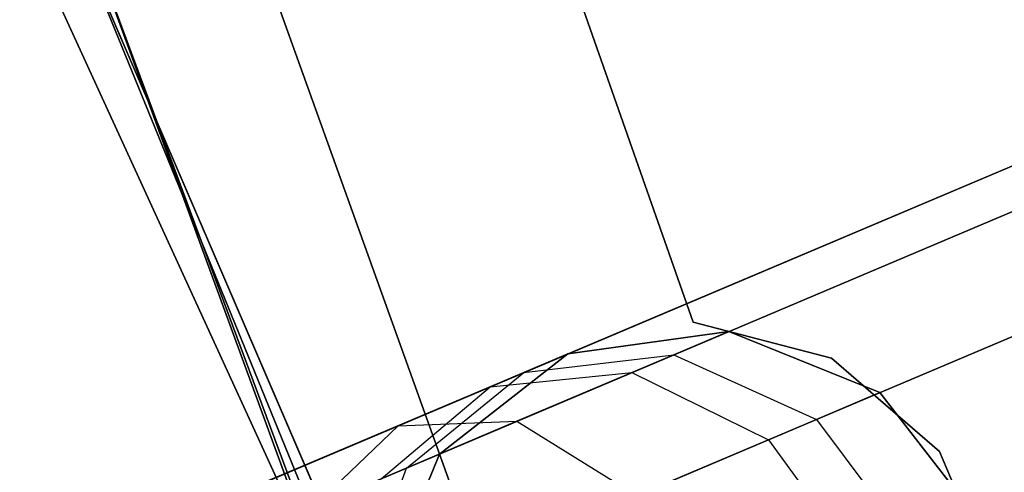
# Model space of a CAD drawing. Extents: x -129 to 129, y -127 to 130.
# Tile 57 of 188: x -58.19 to -55.05, y -21.95 to -20.51. Entities that reach past the tile are written whole.
import ezdxf

# ---------------------------------------------------------------- set-up
doc = ezdxf.new("R2010")
doc.units = 0
doc.header["$LTSCALE"] = 25.4
doc.layers.get('0').update_dxf_attribs({"linetype": 'CONTINUOUS'})

# ---------------------------------------------------------------- blocks, each defined once
blk = doc.blocks.new('NOME_B_PM2_STL')
at = {"color": 0}
for p, q in [((70.8871, -16.2964, 18.9499), (74.0697, -25.1577, 18.9499)), ((74.0697, -25.1577, 17.9499), (70.8871, -16.2964, 17.9499)), ((70.8871, -16.2964, 18.9499), (74.0697, -25.1577, 18.9499)), ((74.0697, -25.1577, 17.9499), (70.8871, -16.2964, 17.9499)), ((73.7666, -25.7012, 540.5779), (70.5046, -16.7872, 540.5779)), ((70.5046, -16.7872, 525.5779), (73.7666, -25.7012, 525.5779)), ((70.5046, -16.7872, 525.5779), (73.7666, -25.7012, 525.5779)), ((73.7666, -25.7012, 540.5779), (70.5046, -16.7872, 540.5779)), ((73.8962, -25.9838, 26.5779), (70.5895, -17.0863, 26.5779)), ((70.5895, -17.0863, 17.0779), (73.8962, -25.9838, 17.0779)), ((70.5895, -17.0863, 17.0779), (73.8962, -25.9838, 17.0779)), ((73.8962, -25.9838, 26.5779), (70.5895, -17.0863, 26.5779)), ((74.1461, -22.7024, 23.0779), (72.279, -17.3968, 23.0779)), ((72.279, -17.3968, 21.0779), (74.1461, -22.7024, 21.0779)), ((72.279, -17.3968, 21.0779), (74.1461, -22.7024, 21.0779)), ((74.1461, -22.7024, 23.0779), (72.279, -17.3968, 23.0779)), ((74.1461, -22.7024, 699.0779), (72.279, -17.3968, 699.0779)), ((72.279, -17.3968, 697.0779), (74.1461, -22.7024, 697.0779)), ((72.279, -17.3968, 697.0779), (74.1461, -22.7024, 697.0779)), ((74.1461, -22.7024, 699.0779), (72.279, -17.3968, 699.0779)), ((74.1461, -22.7024, 335.0779), (72.279, -17.3968, 335.0779)), ((72.279, -17.3968, 333.0779), (74.1461, -22.7024, 333.0779)), ((72.279, -17.3968, 333.0779), (74.1461, -22.7024, 333.0779)), ((74.1461, -22.7024, 335.0779), (72.279, -17.3968, 335.0779)), ((74.1461, -22.7024, 536.0779), (72.279, -17.3968, 536.0779)), ((72.279, -17.3968, 534.0779), (74.1461, -22.7024, 534.0779)), ((72.279, -17.3968, 534.0779), (74.1461, -22.7024, 534.0779)), ((74.1461, -22.7024, 536.0779), (72.279, -17.3968, 536.0779)), ((74.743, -27.745, 702.0779), (71.1576, -18.9561, 702.0779)), ((71.1576, -18.9561, 692.5779), (74.743, -27.745, 692.5779)), ((71.1576, -18.9561, 692.5779), (74.743, -27.745, 692.5779)), ((74.743, -27.745, 702.0779), (71.1576, -18.9561, 702.0779)), ((71.5693, -20.0394, 19.0779), (75.3153, -28.7528, 19.0779)), ((75.3153, -28.7528, 20.0779), (71.5693, -20.0394, 20.0779)), ((71.5693, -20.0394, 19.0779), (75.3153, -28.7528, 19.0779)), ((75.3153, -28.7528, 20.0779), (71.5693, -20.0394, 20.0779)), ((75.9649, -30.063, 343.5779), (72.0113, -21.4335, 343.5779)), ((72.0113, -21.4335, 328.5779), (75.9649, -30.063, 328.5779)), ((72.0113, -21.4335, 328.5779), (75.9649, -30.063, 328.5779)), ((75.9649, -30.063, 343.5779), (72.0113, -21.4335, 343.5779)), ((76.4508, -21.6594, 524.5779), (30.4055, -41.1487, 524.5779)), ((76.4508, -21.6594, 524.5779), (30.4055, -41.1487, 524.5779)), ((30.4055, -41.1487, 344.5779), (76.4508, -21.6594, 344.5779)), ((30.4055, -41.1487, 344.5779), (76.4508, -21.6594, 344.5779)), ((76.503, -21.7828, 525.0779), (30.4577, -41.2721, 525.0779)), ((76.503, -21.7828, 525.0779), (30.4577, -41.2721, 525.0779)), ((76.503, -21.7828, 524.0779), (30.4577, -41.2721, 524.0779)), ((76.503, -21.7828, 524.0779), (30.4577, -41.2721, 524.0779)), ((30.4577, -41.2721, 344.0779), (76.503, -21.7828, 344.0779)), ((30.4577, -41.2721, 344.0779), (76.503, -21.7828, 344.0779)), ((30.4577, -41.2721, 345.0779), (76.503, -21.7828, 345.0779)), ((30.4577, -41.2721, 345.0779), (76.503, -21.7828, 345.0779)), ((76.6457, -22.1198, 525.4439), (30.6004, -41.6091, 525.4439)), ((76.6457, -22.1198, 525.4439), (30.6004, -41.6091, 525.4439)), ((76.6457, -22.1198, 523.7119), (30.6004, -41.6091, 523.7119)), ((76.6457, -22.1198, 523.7119), (30.6004, -41.6091, 523.7119)), ((30.6004, -41.6091, 343.7118), (76.6457, -22.1198, 343.7118)), ((30.6004, -41.6091, 343.7118), (76.6457, -22.1198, 343.7118)), ((30.6004, -41.6091, 345.4439), (76.6457, -22.1198, 345.4439)), ((30.6004, -41.6091, 345.4439), (76.6457, -22.1198, 345.4439)), ((74.5856, -22.8167, 23.0779), (74.1461, -22.7024, 23.0779)), ((74.1461, -22.7024, 23.0779), (74.1461, -22.7024, 21.0779)), ((74.1461, -22.7024, 21.0779), (74.5856, -22.8167, 21.0779)), ((74.1461, -22.7024, 23.0779), (74.1461, -22.7024, 21.0779)), ((74.1461, -22.7024, 21.0779), (74.5856, -22.8167, 21.0779)), ((74.5856, -22.8167, 23.0779), (74.1461, -22.7024, 23.0779)), ((74.5856, -22.8167, 699.0779), (74.1461, -22.7024, 699.0779)), ((74.1461, -22.7024, 699.0779), (74.1461, -22.7024, 697.0779)), ((74.1461, -22.7024, 697.0779), (74.5856, -22.8167, 697.0779)), ((74.1461, -22.7024, 699.0779), (74.1461, -22.7024, 697.0779)), ((74.1461, -22.7024, 697.0779), (74.5856, -22.8167, 697.0779)), ((74.5856, -22.8167, 699.0779), (74.1461, -22.7024, 699.0779)), ((74.5856, -22.8167, 335.0779), (74.1461, -22.7024, 335.0779)), ((74.1461, -22.7024, 335.0779), (74.1461, -22.7024, 333.0779)), ((74.1461, -22.7024, 333.0779), (74.5856, -22.8167, 333.0779)), ((74.1461, -22.7024, 335.0779), (74.1461, -22.7024, 333.0779)), ((74.1461, -22.7024, 333.0779), (74.5856, -22.8167, 333.0779)), ((74.5856, -22.8167, 335.0779), (74.1461, -22.7024, 335.0779)), ((74.5856, -22.8167, 536.0779), (74.1461, -22.7024, 536.0779)), ((74.1461, -22.7024, 536.0779), (74.1461, -22.7024, 534.0779)), ((74.1461, -22.7024, 534.0779), (74.5856, -22.8167, 534.0779)), ((74.1461, -22.7024, 536.0779), (74.1461, -22.7024, 534.0779)), ((74.1461, -22.7024, 534.0779), (74.5856, -22.8167, 534.0779)), ((74.5856, -22.8167, 536.0779), (74.1461, -22.7024, 536.0779)), ((74.2594, -22.7324, 699.0779), (73.7468, -22.8039, 699.0779)), ((73.7468, -22.8039, 534.0779), (74.2594, -22.7324, 534.0779)), ((74.2594, -22.7324, 699.0779), (73.7468, -22.8039, 699.0779)), ((74.2594, -22.7324, 693.5779), (73.7468, -22.8039, 693.5779)), ((74.2594, -22.7324, 693.5779), (73.7468, -22.8039, 693.5779)), ((74.2594, -22.7324, 539.5779), (73.7468, -22.8039, 539.5779)), ((74.2594, -22.7324, 539.5779), (73.7468, -22.8039, 539.5779)), ((73.7468, -22.8039, 534.0779), (74.2594, -22.7324, 534.0779)), ((74.2594, -22.7324, 335.0779), (73.7468, -22.8039, 335.0779)), ((73.7468, -22.8039, 21.0779), (74.2594, -22.7324, 21.0779)), ((74.2594, -22.7324, 335.0779), (73.7468, -22.8039, 335.0779)), ((74.2594, -22.7324, 329.5779), (73.7468, -22.8039, 329.5779)), ((74.2594, -22.7324, 329.5779), (73.7468, -22.8039, 329.5779)), ((74.2594, -22.7324, 25.5779), (73.7468, -22.8039, 25.5779)), ((74.2594, -22.7324, 25.5779), (73.7468, -22.8039, 25.5779)), ((73.7468, -22.8039, 21.0779), (74.2594, -22.7324, 21.0779)), ((73.951, -22.863, 26.8279), (74.2594, -22.7324, 25.5779)), ((73.951, -22.863, 26.8279), (74.2594, -22.7324, 25.5779)), ((74.2594, -22.7324, 693.5779), (74.0842, -22.8066, 692.6212)), ((74.2594, -22.7324, 693.5779), (74.0842, -22.8066, 692.6212)), ((74.0842, -22.8066, 540.5345), (74.2594, -22.7324, 539.5779)), ((74.0842, -22.8066, 540.5345), (74.2594, -22.7324, 539.5779)), ((74.2594, -22.7324, 329.5779), (74.0842, -22.8066, 328.6212)), ((74.2594, -22.7324, 329.5779), (74.0842, -22.8066, 328.6212)), ((74.7392, -22.9268, 699.0779), (74.2594, -22.7324, 699.0779)), ((74.2594, -22.7324, 534.0779), (74.7392, -22.9268, 534.0779)), ((74.2594, -22.7324, 699.0779), (74.2594, -22.7324, 693.5779)), ((74.7392, -22.9268, 699.0779), (74.2594, -22.7324, 699.0779)), ((74.7392, -22.9268, 693.5779), (74.2594, -22.7324, 693.5779)), ((74.2594, -22.7324, 699.0779), (74.2594, -22.7324, 693.5779)), ((74.7392, -22.9268, 693.5779), (74.2594, -22.7324, 693.5779)), ((74.7392, -22.9268, 539.5779), (74.2594, -22.7324, 539.5779)), ((74.2594, -22.7324, 539.5779), (74.2594, -22.7324, 534.0779)), ((74.7392, -22.9268, 539.5779), (74.2594, -22.7324, 539.5779)), ((74.2594, -22.7324, 534.0779), (74.7392, -22.9268, 534.0779)), ((74.2594, -22.7324, 539.5779), (74.2594, -22.7324, 534.0779)), ((74.7392, -22.9268, 335.0779), (74.2594, -22.7324, 335.0779)), ((74.2594, -22.7324, 21.0779), (74.7392, -22.9268, 21.0779)), ((74.2594, -22.7324, 335.0779), (74.2594, -22.7324, 329.5779)), ((74.7392, -22.9268, 335.0779), (74.2594, -22.7324, 335.0779)), ((74.7392, -22.9268, 329.5779), (74.2594, -22.7324, 329.5779)), ((74.2594, -22.7324, 335.0779), (74.2594, -22.7324, 329.5779)), ((74.7392, -22.9268, 329.5779), (74.2594, -22.7324, 329.5779)), ((74.7392, -22.9268, 25.5779), (74.2594, -22.7324, 25.5779)), ((74.2594, -22.7324, 25.5779), (74.2594, -22.7324, 21.0779)), ((74.7392, -22.9268, 25.5779), (74.2594, -22.7324, 25.5779)), ((74.2594, -22.7324, 21.0779), (74.7392, -22.9268, 21.0779)), ((74.2594, -22.7324, 25.5779), (74.2594, -22.7324, 21.0779)), ((73.7468, -22.8039, 699.0779), (73.3385, -23.1222, 699.0779)), ((73.3385, -23.1222, 534.0779), (73.7468, -22.8039, 534.0779)), ((73.7468, -22.8039, 699.0779), (73.3385, -23.1222, 699.0779)), ((73.7468, -22.8039, 693.5779), (73.3385, -23.1222, 693.5779)), ((73.7468, -22.8039, 693.5779), (73.3385, -23.1222, 693.5779)), ((73.7468, -22.8039, 539.5779), (73.3385, -23.1222, 539.5779)), ((73.7468, -22.8039, 539.5779), (73.3385, -23.1222, 539.5779)), ((73.3385, -23.1222, 534.0779), (73.7468, -22.8039, 534.0779)), ((73.7468, -22.8039, 335.0779), (73.3385, -23.1222, 335.0779)), ((73.3385, -23.1222, 21.0779), (73.7468, -22.8039, 21.0779)), ((73.7468, -22.8039, 335.0779), (73.3385, -23.1222, 335.0779)), ((73.7468, -22.8039, 329.5779), (73.3385, -23.1222, 329.5779)), ((73.7468, -22.8039, 329.5779), (73.3385, -23.1222, 329.5779)), ((73.7468, -22.8039, 25.5779), (73.3385, -23.1222, 25.5779)), ((73.7468, -22.8039, 25.5779), (73.3385, -23.1222, 25.5779)), ((73.3385, -23.1222, 21.0779), (73.7468, -22.8039, 21.0779)), ((73.5, -22.9084, 26.5779), (73.7468, -22.8039, 25.5779)), ((73.5, -22.9084, 26.5779), (73.7468, -22.8039, 25.5779)), ((73.7468, -22.8039, 693.5779), (73.6066, -22.8633, 692.8125)), ((73.7468, -22.8039, 693.5779), (73.6066, -22.8633, 692.8125)), ((73.6066, -22.8633, 540.3432), (73.7468, -22.8039, 539.5779)), ((73.6066, -22.8633, 540.3432), (73.7468, -22.8039, 539.5779)), ((73.7468, -22.8039, 329.5779), (73.6066, -22.8633, 328.8125)), ((73.7468, -22.8039, 329.5779), (73.6066, -22.8633, 328.8125)), ((73.7468, -22.8039, 699.0779), (73.7468, -22.8039, 693.5779)), ((73.7468, -22.8039, 699.0779), (73.7468, -22.8039, 693.5779)), ((73.7468, -22.8039, 539.5779), (73.7468, -22.8039, 534.0779)), ((73.7468, -22.8039, 539.5779), (73.7468, -22.8039, 534.0779)), ((73.7468, -22.8039, 335.0779), (73.7468, -22.8039, 329.5779)), ((73.7468, -22.8039, 335.0779), (73.7468, -22.8039, 329.5779)), ((73.7468, -22.8039, 25.5779), (73.7468, -22.8039, 21.0779)), ((73.7468, -22.8039, 25.5779), (73.7468, -22.8039, 21.0779)), ((74.0842, -22.8066, 692.6212), (73.5851, -23.0178, 691.8101)), ((74.0842, -22.8066, 692.6212), (73.5851, -23.0178, 691.8101)), ((73.5851, -23.0178, 541.3456), (74.0842, -22.8066, 540.5345)), ((73.5851, -23.0178, 541.3456), (74.0842, -22.8066, 540.5345)), ((74.0842, -22.8066, 328.6212), (73.5851, -23.0178, 327.8101)), ((74.0842, -22.8066, 328.6212), (73.5851, -23.0178, 327.8101)), ((73.6066, -22.8633, 692.8125), (74.0842, -22.8066, 692.6212)), ((73.6066, -22.8633, 692.8125), (74.0842, -22.8066, 692.6212)), ((73.6066, -22.8633, 540.3432), (74.0842, -22.8066, 540.5345)), ((73.6066, -22.8633, 540.3432), (74.0842, -22.8066, 540.5345)), ((73.6066, -22.8633, 328.8125), (74.0842, -22.8066, 328.6212)), ((73.6066, -22.8633, 328.8125), (74.0842, -22.8066, 328.6212)), ((74.0842, -22.8066, 692.6212), (74.5383, -23.0118, 692.4811)), ((74.0842, -22.8066, 692.6212), (74.5383, -23.0118, 692.4811)), ((74.0842, -22.8066, 540.5345), (74.5383, -23.0118, 540.6746)), ((74.0842, -22.8066, 540.5345), (74.5383, -23.0118, 540.6746)), ((74.0842, -22.8066, 328.6212), (74.5383, -23.0118, 328.4811)), ((74.0842, -22.8066, 328.6212), (74.5383, -23.0118, 328.4811)), ((74.9293, -23.1137, 23.0779), (74.5856, -22.8167, 23.0779)), ((74.5856, -22.8167, 23.0779), (74.5856, -22.8167, 21.0779)), ((74.5856, -22.8167, 21.0779), (74.9293, -23.1137, 21.0779)), ((74.5856, -22.8167, 23.0779), (74.5856, -22.8167, 21.0779)), ((74.5856, -22.8167, 21.0779), (74.9293, -23.1137, 21.0779)), ((74.9293, -23.1137, 23.0779), (74.5856, -22.8167, 23.0779)), ((74.9293, -23.1137, 699.0779), (74.5856, -22.8167, 699.0779)), ((74.5856, -22.8167, 699.0779), (74.5856, -22.8167, 697.0779)), ((74.5856, -22.8167, 697.0779), (74.9293, -23.1137, 697.0779)), ((74.5856, -22.8167, 699.0779), (74.5856, -22.8167, 697.0779)), ((74.5856, -22.8167, 697.0779), (74.9293, -23.1137, 697.0779)), ((74.9293, -23.1137, 699.0779), (74.5856, -22.8167, 699.0779)), ((74.9293, -23.1137, 335.0779), (74.5856, -22.8167, 335.0779)), ((74.5856, -22.8167, 335.0779), (74.5856, -22.8167, 333.0779)), ((74.5856, -22.8167, 333.0779), (74.9293, -23.1137, 333.0779)), ((74.5856, -22.8167, 335.0779), (74.5856, -22.8167, 333.0779)), ((74.5856, -22.8167, 333.0779), (74.9293, -23.1137, 333.0779)), ((74.9293, -23.1137, 335.0779), (74.5856, -22.8167, 335.0779)), ((74.9293, -23.1137, 536.0779), (74.5856, -22.8167, 536.0779)), ((74.5856, -22.8167, 536.0779), (74.5856, -22.8167, 534.0779)), ((74.5856, -22.8167, 534.0779), (74.9293, -23.1137, 534.0779)), ((74.5856, -22.8167, 536.0779), (74.5856, -22.8167, 534.0779)), ((74.5856, -22.8167, 534.0779), (74.9293, -23.1137, 534.0779)), ((74.9293, -23.1137, 536.0779), (74.5856, -22.8167, 536.0779)), ((73.1083, -23.2196, 27.7429), (73.951, -22.863, 26.8279)), ((73.1083, -23.2196, 27.7429), (73.951, -22.863, 26.8279)), ((73.6066, -22.8633, 692.8125), (73.2073, -23.0322, 692.1636)), ((73.6066, -22.8633, 692.8125), (73.2073, -23.0322, 692.1636)), ((73.2073, -23.0322, 540.9921), (73.6066, -22.8633, 540.3432)), ((73.2073, -23.0322, 540.9921), (73.6066, -22.8633, 540.3432)), ((73.6066, -22.8633, 328.8125), (73.2073, -23.0322, 328.1636)), ((73.6066, -22.8633, 328.8125), (73.2073, -23.0322, 328.1636)), ((73.2334, -23.1667, 693.0038), (73.6066, -22.8633, 692.8125)), ((73.2334, -23.1667, 693.0038), (73.6066, -22.8633, 692.8125)), ((73.2334, -23.1667, 540.1519), (73.6066, -22.8633, 540.3432)), ((73.2334, -23.1667, 540.1519), (73.6066, -22.8633, 540.3432)), ((73.2334, -23.1667, 329.0038), (73.6066, -22.8633, 328.8125)), ((73.2334, -23.1667, 329.0038), (73.6066, -22.8633, 328.8125)), ((73.5, -22.9084, 26.5779), (73.951, -22.863, 26.8279)), ((73.5, -22.9084, 26.5779), (73.951, -22.863, 26.8279)), ((73.951, -22.863, 26.8279), (74.3856, -23.0765, 27.0109)), ((73.951, -22.863, 26.8279), (74.3856, -23.0765, 27.0109)), ((72.8259, -23.1937, 27.3099), (73.5, -22.9084, 26.5779)), ((72.8259, -23.1937, 27.3099), (73.5, -22.9084, 26.5779)), ((73.1535, -23.2005, 26.3279), (73.5, -22.9084, 26.5779)), ((73.1535, -23.2005, 26.3279), (73.5, -22.9084, 26.5779)), ((74.3856, -23.0765, 27.0109), (74.7392, -22.9268, 25.5779)), ((74.3856, -23.0765, 27.0109), (74.7392, -22.9268, 25.5779)), ((74.7392, -22.9268, 693.5779), (74.5383, -23.0118, 692.4811)), ((74.7392, -22.9268, 693.5779), (74.5383, -23.0118, 692.4811)), ((74.5383, -23.0118, 540.6746), (74.7392, -22.9268, 539.5779)), ((74.5383, -23.0118, 540.6746), (74.7392, -22.9268, 539.5779)), ((74.7392, -22.9268, 329.5779), (74.5383, -23.0118, 328.4811)), ((74.7392, -22.9268, 329.5779), (74.5383, -23.0118, 328.4811)), ((75.0575, -23.335, 699.0779), (74.7392, -22.9268, 699.0779)), ((74.7392, -22.9268, 534.0779), (75.0575, -23.335, 534.0779)), ((74.7392, -22.9268, 699.0779), (74.7392, -22.9268, 693.5779)), ((75.0575, -23.335, 699.0779), (74.7392, -22.9268, 699.0779)), ((75.0575, -23.335, 693.5779), (74.7392, -22.9268, 693.5779)), ((74.7392, -22.9268, 699.0779), (74.7392, -22.9268, 693.5779)), ((75.0575, -23.335, 693.5779), (74.7392, -22.9268, 693.5779)), ((75.0575, -23.335, 539.5779), (74.7392, -22.9268, 539.5779)), ((74.7392, -22.9268, 539.5779), (74.7392, -22.9268, 534.0779)), ((75.0575, -23.335, 539.5779), (74.7392, -22.9268, 539.5779)), ((74.7392, -22.9268, 534.0779), (75.0575, -23.335, 534.0779)), ((74.7392, -22.9268, 539.5779), (74.7392, -22.9268, 534.0779)), ((75.0575, -23.335, 335.0779), (74.7392, -22.9268, 335.0779)), ((74.7392, -22.9268, 21.0779), (75.0575, -23.335, 21.0779)), ((74.7392, -22.9268, 335.0779), (74.7392, -22.9268, 329.5779)), ((75.0575, -23.335, 335.0779), (74.7392, -22.9268, 335.0779)), ((75.0575, -23.335, 329.5779), (74.7392, -22.9268, 329.5779)), ((74.7392, -22.9268, 335.0779), (74.7392, -22.9268, 329.5779)), ((75.0575, -23.335, 329.5779), (74.7392, -22.9268, 329.5779)), ((75.0575, -23.335, 25.5779), (74.7392, -22.9268, 25.5779)), ((74.7392, -22.9268, 25.5779), (74.7392, -22.9268, 21.0779)), ((75.0575, -23.335, 25.5779), (74.7392, -22.9268, 25.5779)), ((74.7392, -22.9268, 21.0779), (75.0575, -23.335, 21.0779)), ((74.7392, -22.9268, 25.5779), (74.7392, -22.9268, 21.0779)), ((73.5851, -23.0178, 691.8101), (72.8382, -23.334, 691.2682)), ((73.5851, -23.0178, 691.8101), (72.8382, -23.334, 691.2682)), ((72.8382, -23.334, 541.8876), (73.5851, -23.0178, 541.3456)), ((72.8382, -23.334, 541.8876), (73.5851, -23.0178, 541.3456)), ((73.5851, -23.0178, 327.8101), (72.8382, -23.334, 327.2682)), ((73.5851, -23.0178, 327.8101), (72.8382, -23.334, 327.2682)), ((73.2073, -23.0322, 692.1636), (73.5851, -23.0178, 691.8101)), ((73.2073, -23.0322, 692.1636), (73.5851, -23.0178, 691.8101)), ((73.2073, -23.0322, 540.9921), (73.5851, -23.0178, 541.3456)), ((73.2073, -23.0322, 540.9921), (73.5851, -23.0178, 541.3456)), ((73.2073, -23.0322, 328.1636), (73.5851, -23.0178, 327.8101)), ((73.2073, -23.0322, 328.1636), (73.5851, -23.0178, 327.8101)), ((73.5851, -23.0178, 691.8101), (73.9661, -23.254, 691.5513)), ((73.5851, -23.0178, 691.8101), (73.9661, -23.254, 691.5513)), ((73.5851, -23.0178, 541.3456), (73.9661, -23.254, 541.6044)), ((73.5851, -23.0178, 541.3456), (73.9661, -23.254, 541.6044)), ((73.5851, -23.0178, 327.8101), (73.9661, -23.254, 327.5513)), ((73.5851, -23.0178, 327.8101), (73.9661, -23.254, 327.5513)), ((74.5383, -23.0118, 692.4811), (73.9661, -23.254, 691.5513)), ((74.5383, -23.0118, 692.4811), (73.9661, -23.254, 691.5513)), ((73.9661, -23.254, 541.6044), (74.5383, -23.0118, 540.6746)), ((73.9661, -23.254, 541.6044), (74.5383, -23.0118, 540.6746)), ((74.5383, -23.0118, 328.4811), (73.9661, -23.254, 327.5513)), ((74.5383, -23.0118, 328.4811), (73.9661, -23.254, 327.5513)), ((74.5383, -23.0118, 692.4811), (74.8472, -23.424, 692.4298)), ((74.5383, -23.0118, 692.4811), (74.8472, -23.424, 692.4298)), ((74.5383, -23.0118, 540.6746), (74.8472, -23.424, 540.7259)), ((74.5383, -23.0118, 540.6746), (74.8472, -23.424, 540.7259)), ((74.5383, -23.0118, 328.4811), (74.8472, -23.424, 328.4298)), ((74.5383, -23.0118, 328.4811), (74.8472, -23.424, 328.4298)), ((73.2073, -23.0322, 692.1636), (72.6098, -23.2852, 691.7301)), ((73.2073, -23.0322, 692.1636), (72.6098, -23.2852, 691.7301)), ((72.6098, -23.2852, 541.4256), (73.2073, -23.0322, 540.9921)), ((72.6098, -23.2852, 541.4256), (73.2073, -23.0322, 540.9921)), ((73.2073, -23.0322, 328.1636), (72.6098, -23.2852, 327.7301)), ((73.2073, -23.0322, 328.1636), (72.6098, -23.2852, 327.7301)), ((72.9339, -23.2934, 692.5172), (73.2073, -23.0322, 692.1636)), ((72.9339, -23.2934, 692.5172), (73.2073, -23.0322, 692.1636)), ((72.9339, -23.2934, 540.6385), (73.2073, -23.0322, 540.9921)), ((72.9339, -23.2934, 540.6385), (73.2073, -23.0322, 540.9921)), ((72.9339, -23.2934, 328.5172), (73.2073, -23.0322, 328.1636)), ((72.9339, -23.2934, 328.5172), (73.2073, -23.0322, 328.1636)), ((73.4195, -23.4854, 28.0599), (74.3856, -23.0765, 27.0109)), ((73.4195, -23.4854, 28.0599), (74.3856, -23.0765, 27.0109)), ((74.3856, -23.0765, 27.0109), (74.6873, -23.4917, 27.0779)), ((74.3856, -23.0765, 27.0109), (74.6873, -23.4917, 27.0779)), ((75.1062, -23.5321, 23.0779), (74.9293, -23.1137, 23.0779)), ((74.9293, -23.1137, 23.0779), (74.9293, -23.1137, 21.0779)), ((74.9293, -23.1137, 21.0779), (75.1062, -23.5321, 21.0779)), ((74.9293, -23.1137, 23.0779), (74.9293, -23.1137, 21.0779)), ((74.9293, -23.1137, 21.0779), (75.1062, -23.5321, 21.0779)), ((75.1062, -23.5321, 23.0779), (74.9293, -23.1137, 23.0779)), ((75.1062, -23.5321, 699.0779), (74.9293, -23.1137, 699.0779)), ((74.9293, -23.1137, 699.0779), (74.9293, -23.1137, 697.0779)), ((74.9293, -23.1137, 697.0779), (75.1062, -23.5321, 697.0779)), ((74.9293, -23.1137, 699.0779), (74.9293, -23.1137, 697.0779)), ((74.9293, -23.1137, 697.0779), (75.1062, -23.5321, 697.0779)), ((75.1062, -23.5321, 699.0779), (74.9293, -23.1137, 699.0779)), ((75.1062, -23.5321, 335.0779), (74.9293, -23.1137, 335.0779)), ((74.9293, -23.1137, 335.0779), (74.9293, -23.1137, 333.0779)), ((74.9293, -23.1137, 333.0779), (75.1062, -23.5321, 333.0779)), ((74.9293, -23.1137, 335.0779), (74.9293, -23.1137, 333.0779)), ((74.9293, -23.1137, 333.0779), (75.1062, -23.5321, 333.0779)), ((75.1062, -23.5321, 335.0779), (74.9293, -23.1137, 335.0779)), ((75.1062, -23.5321, 536.0779), (74.9293, -23.1137, 536.0779)), ((74.9293, -23.1137, 536.0779), (74.9293, -23.1137, 534.0779)), ((74.9293, -23.1137, 534.0779), (75.1062, -23.5321, 534.0779)), ((74.9293, -23.1137, 536.0779), (74.9293, -23.1137, 534.0779)), ((74.9293, -23.1137, 534.0779), (75.1062, -23.5321, 534.0779)), ((75.1062, -23.5321, 536.0779), (74.9293, -23.1137, 536.0779)), ((73.3385, -23.1222, 699.0779), (73.1441, -23.6019, 699.0779)), ((73.1441, -23.6019, 534.0779), (73.3385, -23.1222, 534.0779)), ((73.3385, -23.1222, 699.0779), (73.1441, -23.6019, 699.0779)), ((73.3385, -23.1222, 693.5779), (73.1441, -23.6019, 693.5779)), ((73.3385, -23.1222, 693.5779), (73.1441, -23.6019, 693.5779)), ((73.3385, -23.1222, 539.5779), (73.1441, -23.6019, 539.5779)), ((73.3385, -23.1222, 539.5779), (73.1441, -23.6019, 539.5779)), ((73.1441, -23.6019, 534.0779), (73.3385, -23.1222, 534.0779)), ((73.3385, -23.1222, 335.0779), (73.1441, -23.6019, 335.0779)), ((73.1441, -23.6019, 21.0779), (73.3385, -23.1222, 21.0779)), ((73.3385, -23.1222, 335.0779), (73.1441, -23.6019, 335.0779)), ((73.3385, -23.1222, 329.5779), (73.1441, -23.6019, 329.5779)), ((73.3385, -23.1222, 329.5779), (73.1441, -23.6019, 329.5779)), ((73.3385, -23.1222, 25.5779), (73.1441, -23.6019, 25.5779)), ((73.3385, -23.1222, 25.5779), (73.1441, -23.6019, 25.5779)), ((73.1441, -23.6019, 21.0779), (73.3385, -23.1222, 21.0779)), ((73.1535, -23.2005, 26.3279), (73.3385, -23.1222, 25.5779)), ((73.1535, -23.2005, 26.3279), (73.3385, -23.1222, 25.5779)), ((73.3385, -23.1222, 693.5779), (73.2334, -23.1667, 693.0038)), ((73.3385, -23.1222, 693.5779), (73.2334, -23.1667, 693.0038)), ((73.2334, -23.1667, 540.1519), (73.3385, -23.1222, 539.5779)), ((73.2334, -23.1667, 540.1519), (73.3385, -23.1222, 539.5779)), ((73.3385, -23.1222, 329.5779), (73.2334, -23.1667, 329.0038)), ((73.3385, -23.1222, 329.5779), (73.2334, -23.1667, 329.0038)), ((73.3385, -23.1222, 699.0779), (73.3385, -23.1222, 693.5779)), ((73.3385, -23.1222, 699.0779), (73.3385, -23.1222, 693.5779)), ((73.3385, -23.1222, 539.5779), (73.3385, -23.1222, 534.0779)), ((73.3385, -23.1222, 539.5779), (73.3385, -23.1222, 534.0779)), ((73.3385, -23.1222, 335.0779), (73.3385, -23.1222, 329.5779)), ((73.3385, -23.1222, 335.0779), (73.3385, -23.1222, 329.5779)), ((73.3385, -23.1222, 25.5779), (73.3385, -23.1222, 21.0779)), ((73.3385, -23.1222, 25.5779), (73.3385, -23.1222, 21.0779)), ((73.2334, -23.1667, 693.0038), (72.9339, -23.2934, 692.5172)), ((73.2334, -23.1667, 693.0038), (72.9339, -23.2934, 692.5172)), ((72.9339, -23.2934, 540.6385), (73.2334, -23.1667, 540.1519)), ((72.9339, -23.2934, 540.6385), (73.2334, -23.1667, 540.1519)), ((73.2334, -23.1667, 329.0038), (72.9339, -23.2934, 328.5172)), ((73.2334, -23.1667, 329.0038), (72.9339, -23.2934, 328.5172)), ((73.0646, -23.6356, 693.1439), (73.2334, -23.1667, 693.0038)), ((73.0646, -23.6356, 693.1439), (73.2334, -23.1667, 693.0038)), ((73.0646, -23.6356, 540.0118), (73.2334, -23.1667, 540.1519)), ((73.0646, -23.6356, 540.0118), (73.2334, -23.1667, 540.1519)), ((73.0646, -23.6356, 329.1439), (73.2334, -23.1667, 329.0038)), ((73.0646, -23.6356, 329.1439), (73.2334, -23.1667, 329.0038))]:
    blk.add_line(p, q, dxfattribs=at)

msp = doc.modelspace()

# ---------------------------------------------------------------- block references
at = {"color": 253}
msp.add_blockref('NOME_B_PM2_STL', (-130.1886, 1.2338, -1724.8619), dxfattribs=at)

doc.saveas('drawing.dxf')
